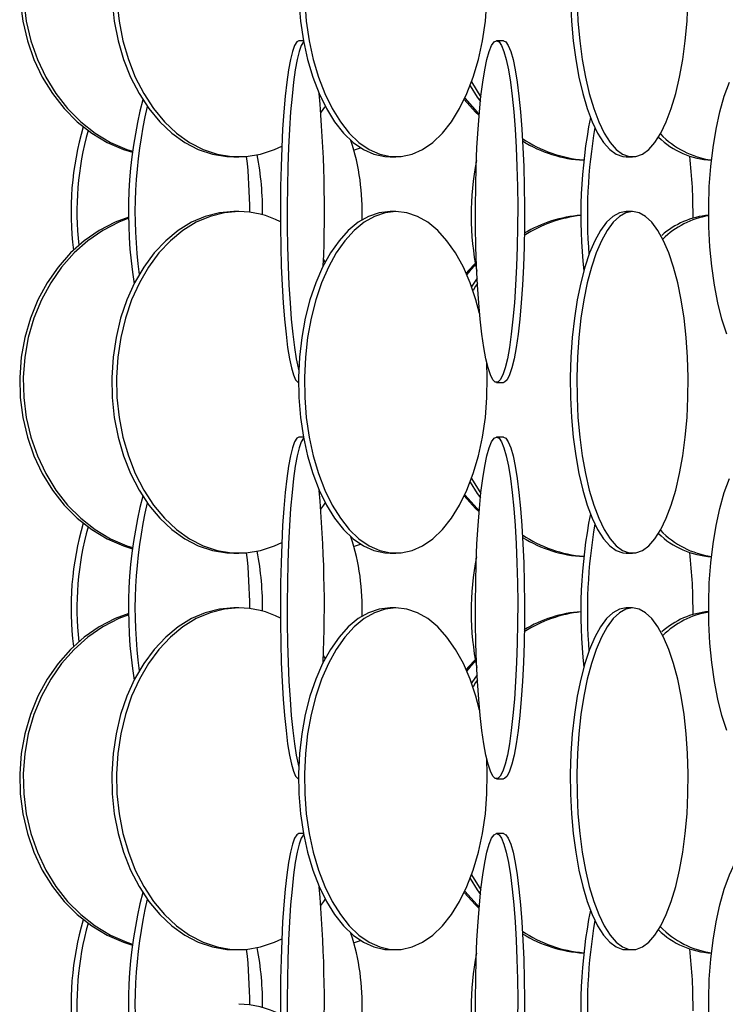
# Model space of a CAD drawing. Header units: millimetres. Extents: x 689 to 2936, y 194 to 2979.
# Tile 17 of 44: x 698 to 801, y 2163 to 2307. Entities that reach past the tile are written whole.
import ezdxf

# ---------------------------------------------------------------- set-up
doc = ezdxf.new("R2010")
doc.units = ezdxf.units.MM

msp = doc.modelspace()

# ---------------------------------------------------------------- linework, layer by layer
at = {"color": 7, "linetype": 'Continuous', "lineweight": 25}
for p, q in [((739.25, 2303.99), (738.59, 2303.99)), ((768.5, 2303.99), (767.5, 2303.99)), ((729.1, 2286.99), (729.8, 2286.99)), ((751.93, 2286.99), (752.78, 2286.99)), ((786.44, 2286.99), (787.38, 2286.99)), ((729.8, 2278.99), (729.1, 2278.99)), ((752.78, 2278.99), (751.93, 2278.99)), ((787.38, 2278.99), (786.44, 2278.99)), ((742.46, 2271.65), (742.19, 2272.02)), ((767.5, 2253.99), (768.5, 2253.99)), ((739.25, 2245.99), (738.59, 2245.99)), ((768.5, 2245.99), (767.5, 2245.99)), ((729.1, 2228.99), (729.8, 2228.99)), ((751.93, 2228.99), (752.78, 2228.99)), ((786.44, 2228.99), (787.38, 2228.99)), ((729.8, 2220.99), (729.1, 2220.99)), ((752.78, 2220.99), (751.93, 2220.99)), ((787.38, 2220.99), (786.44, 2220.99)), ((742.46, 2213.65), (742.19, 2214.02)), ((767.5, 2195.99), (768.5, 2195.99)), ((739.25, 2187.99), (738.59, 2187.99)), ((768.5, 2187.99), (767.5, 2187.99)), ((729.1, 2170.99), (729.8, 2170.99)), ((751.93, 2170.99), (752.78, 2170.99)), ((786.44, 2170.99), (787.38, 2170.99))]:
    msp.add_line(p, q, dxfattribs=at)
at = {"color": 7, "linetype": 'Continuous', "lineweight": 25, "flags": 128}
for points in [[(713.72, 2336.16), (711.72, 2335.42), (709.4, 2334.23), (707.21, 2332.72), (705.19, 2330.93), (703.37, 2328.86), (701.77, 2326.56), (700.41, 2324.06), (699.32, 2321.38), (698.51, 2318.58), (697.99, 2315.68), (697.76, 2312.73), (697.84, 2309.77), (698.21, 2306.84), (698.88, 2303.98), (699.83, 2301.24), (701.06, 2298.64), (702.54, 2296.24), (704.26, 2294.05), (706.18, 2292.12), (708.29, 2290.46), (710.55, 2289.11), (712.93, 2288.08), (714.24, 2287.66)], [(713.72, 2336), (712.24, 2335.42), (709.91, 2334.23), (707.73, 2332.72), (705.71, 2330.93), (703.89, 2328.86), (702.29, 2326.56), (700.93, 2324.06), (699.84, 2321.38), (699.02, 2318.58), (698.5, 2315.68), (698.28, 2312.73), (698.35, 2309.77), (698.73, 2306.84), (699.4, 2303.98), (700.35, 2301.24), (701.58, 2298.64), (703.06, 2296.24), (704.77, 2294.05), (706.69, 2292.12), (708.8, 2290.46), (711.06, 2289.11), (713.44, 2288.08), (714.25, 2287.81)], [(711.28, 2309.77), (711.6, 2306.84), (712.16, 2303.98), (712.95, 2301.24), (713.98, 2298.64), (715.21, 2296.24), (716.64, 2294.05), (718.25, 2292.12), (720.01, 2290.46), (721.89, 2289.11), (723.88, 2288.08), (725.94, 2287.38), (728.04, 2287.03), (729.1, 2286.99)], [(711.98, 2309.77), (712.3, 2306.84), (712.85, 2303.98), (713.65, 2301.24), (714.67, 2298.64), (715.91, 2296.24), (717.34, 2294.05), (718.95, 2292.12), (720.7, 2290.46), (722.59, 2289.11), (724.58, 2288.08), (726.64, 2287.38), (728.74, 2287.03), (730.86, 2287.03), (732.97, 2287.38), (735.03, 2288.08), (736.09, 2288.58)], [(738.6, 2309.77), (738.84, 2306.84), (739.26, 2303.98), (739.85, 2301.24), (740.62, 2298.64), (741.54, 2296.24), (742.61, 2294.05), (743.81, 2292.12), (745.13, 2290.46), (746.54, 2289.11), (748.02, 2288.08), (749.56, 2287.38), (751.14, 2287.03), (751.93, 2286.99)], [(739.45, 2309.77), (739.68, 2306.84), (740.1, 2303.98), (740.7, 2301.24), (741.46, 2298.64), (742.39, 2296.24), (743.46, 2294.05), (744.66, 2292.12), (745.97, 2290.46), (747.38, 2289.11), (748.87, 2288.08), (750.41, 2287.38), (751.98, 2287.03), (753.57, 2287.03), (755.14, 2287.38), (756.68, 2288.08), (758.17, 2289.11), (759.58, 2290.46), (760.89, 2292.12), (762.1, 2294.05), (763.17, 2296.24), (764.09, 2298.64), (764.86, 2301.24), (765.45, 2303.98), (765.87, 2306.84), (766.1, 2309.77)], [(778.32, 2309.77), (778.46, 2306.84), (778.72, 2303.98), (779.08, 2301.24), (779.55, 2298.64), (780.11, 2296.24), (780.76, 2294.05), (781.49, 2292.12), (782.29, 2290.46), (783.15, 2289.11), (784.06, 2288.08), (785, 2287.38), (785.96, 2287.03), (786.44, 2286.99)], [(779.27, 2309.77), (779.41, 2306.84), (779.66, 2303.98), (780.03, 2301.24), (780.49, 2298.64), (781.06, 2296.24), (781.71, 2294.05), (782.44, 2292.12), (783.24, 2290.46), (784.1, 2289.11), (785, 2288.08), (785.94, 2287.38), (786.9, 2287.03), (787.87, 2287.03), (788.83, 2287.38), (789.76, 2288.08), (790.67, 2289.11), (791.53, 2290.46), (792.33, 2292.12), (793.06, 2294.05), (793.71, 2296.24), (794.28, 2298.64), (794.74, 2301.24), (795.1, 2303.98), (795.36, 2306.84), (795.5, 2309.77)], [(738.59, 2303.99), (738.27, 2303.81), (737.96, 2303.29), (737.65, 2302.42), (737.36, 2301.23), (737.08, 2299.72), (736.82, 2297.93), (736.59, 2295.86), (736.39, 2293.56), (736.22, 2291.06), (736.08, 2288.38), (735.98, 2285.58), (735.91, 2282.68), (735.88, 2279.73), (735.89, 2276.77), (735.94, 2273.84), (736.02, 2270.98), (736.15, 2268.24), (736.3, 2265.64), (736.49, 2263.24), (736.71, 2261.05), (736.95, 2259.12), (737.22, 2257.46), (737.5, 2256.11), (737.8, 2255.08), (738.12, 2254.38), (738.43, 2254.03), (738.55, 2253.99)], [(739.28, 2303.83), (739.27, 2303.81), (738.95, 2303.29), (738.64, 2302.42), (738.35, 2301.23), (738.07, 2299.72), (737.82, 2297.93), (737.59, 2295.86), (737.38, 2293.56), (737.21, 2291.06), (737.08, 2288.38), (736.97, 2285.58), (736.91, 2282.68), (736.88, 2279.73), (736.89, 2276.77), (736.93, 2273.84), (737.02, 2270.98), (737.14, 2268.24), (737.3, 2265.64), (737.48, 2263.24), (737.7, 2261.05), (737.94, 2259.12), (738.21, 2257.46), (738.5, 2256.11), (738.58, 2255.77)], [(767.5, 2303.99), (767.87, 2303.81), (768.23, 2303.29), (768.58, 2302.42), (768.91, 2301.23), (769.23, 2299.72), (769.52, 2297.93), (769.78, 2295.86), (770.01, 2293.56), (770.21, 2291.06), (770.37, 2288.38), (770.49, 2285.58), (770.56, 2282.68), (770.59, 2279.73), (770.58, 2276.77), (770.53, 2273.84), (770.43, 2270.98), (770.29, 2268.24), (770.12, 2265.64), (769.9, 2263.24), (769.66, 2261.05), (769.38, 2259.12), (769.08, 2257.46), (768.75, 2256.11), (768.41, 2255.08), (768.05, 2254.38), (767.69, 2254.03), (767.32, 2254.03), (766.96, 2254.38), (766.6, 2255.08), (766.26, 2256.11), (765.93, 2257.46), (765.63, 2259.12), (765.35, 2261.05), (765.1, 2263.24), (764.89, 2265.64), (764.71, 2268.24), (764.57, 2270.98), (764.48, 2273.84), (764.42, 2276.77), (764.41, 2279.73), (764.45, 2282.68), (764.52, 2285.58), (764.64, 2288.38), (764.8, 2291.06), (764.99, 2293.56), (765.22, 2295.86), (765.48, 2297.93), (765.78, 2299.72), (766.09, 2301.23), (766.43, 2302.42), (766.78, 2303.29), (767.14, 2303.81), (767.5, 2303.99)], [(768.5, 2303.99), (768.86, 2303.81), (769.22, 2303.29), (769.57, 2302.42), (769.91, 2301.23), (770.22, 2299.72), (770.51, 2297.93), (770.78, 2295.86), (771.01, 2293.56), (771.2, 2291.06), (771.36, 2288.38), (771.48, 2285.58), (771.55, 2282.68), (771.59, 2279.73), (771.57, 2276.77), (771.52, 2273.84), (771.42, 2270.98), (771.29, 2268.24), (771.11, 2265.64), (770.9, 2263.24), (770.65, 2261.05), (770.37, 2259.12), (770.07, 2257.46), (769.74, 2256.11), (769.4, 2255.08), (769.04, 2254.38), (768.68, 2254.03), (768.5, 2253.99)], [(763.63, 2297.38), (764.67, 2295.74), (765.14, 2295.08)], [(763.85, 2297.95), (765.2, 2295.74), (765.21, 2295.73)], [(801.17, 2261.05), (800.47, 2263.24), (799.87, 2265.64), (799.37, 2268.24), (798.98, 2270.98), (798.71, 2273.84), (798.56, 2276.77), (798.53, 2279.73), (798.62, 2282.68), (798.83, 2285.58), (799.16, 2288.38), (799.61, 2291.06), (800.16, 2293.56), (800.81, 2295.86), (801.55, 2297.93)], [(762.77, 2295.37), (764.41, 2293.55), (764.95, 2293.03)], [(762.86, 2295.56), (764.66, 2293.55), (764.96, 2293.25)], [(741.8, 2293.45), (742.26, 2294.05), (742.46, 2294.32)], [(746.64, 2288.01), (746.85, 2288.08), (747.61, 2288.32)], [(713.72, 2278.16), (711.72, 2277.42), (709.4, 2276.23), (707.21, 2274.72), (705.19, 2272.93), (703.37, 2270.86), (701.77, 2268.56), (700.41, 2266.06), (699.32, 2263.38), (698.51, 2260.58), (697.99, 2257.68), (697.76, 2254.73), (697.84, 2251.77), (698.21, 2248.84), (698.88, 2245.98), (699.83, 2243.24), (701.06, 2240.64), (702.54, 2238.24), (704.26, 2236.05), (706.18, 2234.12), (708.29, 2232.46), (710.55, 2231.11), (712.93, 2230.08), (714.24, 2229.66)], [(713.72, 2278), (712.24, 2277.42), (709.91, 2276.23), (707.73, 2274.72), (705.71, 2272.93), (703.89, 2270.86), (702.29, 2268.56), (700.93, 2266.06), (699.84, 2263.38), (699.02, 2260.58), (698.5, 2257.68), (698.28, 2254.73), (698.35, 2251.77), (698.73, 2248.84), (699.4, 2245.98), (700.35, 2243.24), (701.58, 2240.64), (703.06, 2238.24), (704.77, 2236.05), (706.69, 2234.12), (708.8, 2232.46), (711.06, 2231.11), (713.44, 2230.08), (714.25, 2229.81)], [(729.1, 2278.99), (726.99, 2278.81), (724.9, 2278.29), (722.87, 2277.42), (720.93, 2276.23), (719.11, 2274.72), (717.42, 2272.93), (715.9, 2270.86), (714.57, 2268.56), (713.44, 2266.06), (712.52, 2263.38), (711.85, 2260.58), (711.41, 2257.68), (711.22, 2254.73), (711.28, 2251.77), (711.6, 2248.84), (712.16, 2245.98), (712.95, 2243.24), (713.98, 2240.64), (715.21, 2238.24), (716.64, 2236.05), (718.25, 2234.12), (720.01, 2232.46), (721.89, 2231.11), (723.88, 2230.08), (725.94, 2229.38), (728.04, 2229.03), (729.1, 2228.99)], [(729.8, 2278.99), (727.69, 2278.81), (725.6, 2278.29), (723.57, 2277.42), (721.63, 2276.23), (719.81, 2274.72), (718.12, 2272.93), (716.6, 2270.86), (715.27, 2268.56), (714.13, 2266.06), (713.22, 2263.38), (712.54, 2260.58), (712.11, 2257.68), (711.92, 2254.73), (711.98, 2251.77), (712.3, 2248.84), (712.85, 2245.98), (713.65, 2243.24), (714.67, 2240.64), (715.91, 2238.24), (717.34, 2236.05), (718.95, 2234.12), (720.7, 2232.46), (722.59, 2231.11), (724.58, 2230.08), (726.64, 2229.38), (728.74, 2229.03), (730.86, 2229.03), (732.97, 2229.38), (735.03, 2230.08), (736.09, 2230.58)], [(751.93, 2278.99), (750.35, 2278.81), (748.79, 2278.29), (747.27, 2277.42), (745.82, 2276.23), (744.46, 2274.72), (743.2, 2272.93), (742.06, 2270.86), (741.06, 2268.56), (740.21, 2266.06), (739.53, 2263.38), (739.02, 2260.58), (738.7, 2257.68), (738.56, 2254.73), (738.6, 2251.77), (738.84, 2248.84), (739.26, 2245.98), (739.85, 2243.24), (740.62, 2240.64), (741.54, 2238.24), (742.61, 2236.05), (743.81, 2234.12), (745.13, 2232.46), (746.54, 2231.11), (748.02, 2230.08), (749.56, 2229.38), (751.14, 2229.03), (751.93, 2228.99)], [(752.78, 2278.99), (751.19, 2278.81), (749.63, 2278.29), (748.12, 2277.42), (746.67, 2276.23), (745.3, 2274.72), (744.04, 2272.93), (742.9, 2270.86), (741.9, 2268.56), (741.06, 2266.06), (740.38, 2263.38), (739.87, 2260.58), (739.54, 2257.68), (739.4, 2254.73), (739.45, 2251.77), (739.68, 2248.84), (740.1, 2245.98), (740.7, 2243.24), (741.46, 2240.64), (742.39, 2238.24), (743.46, 2236.05), (744.66, 2234.12), (745.97, 2232.46), (747.38, 2231.11), (748.87, 2230.08), (750.41, 2229.38), (751.98, 2229.03), (753.57, 2229.03), (755.14, 2229.38), (756.68, 2230.08), (758.17, 2231.11), (759.58, 2232.46), (760.89, 2234.12), (762.1, 2236.05), (763.17, 2238.24), (764.09, 2240.64), (764.86, 2243.24), (765.45, 2245.98), (765.87, 2248.84), (766.1, 2251.77), (766.15, 2254.73), (766.07, 2256.84)], [(765.02, 2264.05), (764.49, 2266.06), (763.65, 2268.56), (762.65, 2270.86), (761.51, 2272.93), (760.25, 2274.72), (758.89, 2276.23), (757.43, 2277.42), (755.92, 2278.29), (754.36, 2278.81), (752.78, 2278.99)], [(786.44, 2278.99), (785.47, 2278.81), (784.52, 2278.29), (783.6, 2277.42), (782.72, 2276.23), (781.89, 2274.72), (781.12, 2272.93), (780.43, 2270.86), (779.82, 2268.56), (779.3, 2266.06), (778.89, 2263.38), (778.58, 2260.58), (778.38, 2257.68), (778.29, 2254.73), (778.32, 2251.77), (778.46, 2248.84), (778.72, 2245.98), (779.08, 2243.24), (779.55, 2240.64), (780.11, 2238.24), (780.76, 2236.05), (781.49, 2234.12), (782.29, 2232.46), (783.15, 2231.11), (784.06, 2230.08), (785, 2229.38), (785.96, 2229.03), (786.44, 2228.99)], [(787.38, 2278.99), (786.42, 2278.81), (785.47, 2278.29), (784.55, 2277.42), (783.66, 2276.23), (782.83, 2274.72), (782.06, 2272.93), (781.37, 2270.86), (780.76, 2268.56), (780.25, 2266.06), (779.83, 2263.38), (779.52, 2260.58), (779.32, 2257.68), (779.24, 2254.73), (779.27, 2251.77), (779.41, 2248.84), (779.66, 2245.98), (780.03, 2243.24), (780.49, 2240.64), (781.06, 2238.24), (781.71, 2236.05), (782.44, 2234.12), (783.24, 2232.46), (784.1, 2231.11), (785, 2230.08), (785.94, 2229.38), (786.9, 2229.03), (787.87, 2229.03), (788.83, 2229.38), (789.76, 2230.08), (790.67, 2231.11), (791.53, 2232.46), (792.33, 2234.12), (793.06, 2236.05), (793.71, 2238.24), (794.28, 2240.64), (794.74, 2243.24), (795.1, 2245.98), (795.36, 2248.84), (795.5, 2251.77), (795.53, 2254.73), (795.44, 2257.68), (795.25, 2260.58), (794.94, 2263.38), (794.52, 2266.06), (794.01, 2268.56), (793.4, 2270.86), (792.7, 2272.93), (791.94, 2274.72), (791.11, 2276.23), (790.22, 2277.42), (789.3, 2278.29), (788.35, 2278.81), (787.38, 2278.99)], [(764.39, 2271.4), (763.41, 2270.36), (763.07, 2269.96)], [(764.43, 2271.19), (763.66, 2270.36), (763.15, 2269.77)], [(764.66, 2269.22), (763.91, 2268.06), (763.86, 2267.99)], [(764.7, 2268.48), (764.44, 2268.06), (764.06, 2267.42)], [(738.59, 2245.99), (738.27, 2245.81), (737.96, 2245.29), (737.65, 2244.42), (737.36, 2243.23), (737.08, 2241.72), (736.82, 2239.93), (736.59, 2237.86), (736.39, 2235.56), (736.22, 2233.06), (736.08, 2230.38), (735.98, 2227.58), (735.91, 2224.68), (735.88, 2221.73), (735.89, 2218.77), (735.94, 2215.84), (736.02, 2212.98), (736.15, 2210.24), (736.3, 2207.64), (736.49, 2205.24), (736.71, 2203.05), (736.95, 2201.12), (737.22, 2199.46), (737.5, 2198.11), (737.8, 2197.08), (738.12, 2196.38), (738.43, 2196.03), (738.55, 2195.99)], [(739.28, 2245.83), (739.27, 2245.81), (738.95, 2245.29), (738.64, 2244.42), (738.35, 2243.23), (738.07, 2241.72), (737.82, 2239.93), (737.59, 2237.86), (737.38, 2235.56), (737.21, 2233.06), (737.08, 2230.38), (736.97, 2227.58), (736.91, 2224.68), (736.88, 2221.73), (736.89, 2218.77), (736.93, 2215.84), (737.02, 2212.98), (737.14, 2210.24), (737.3, 2207.64), (737.48, 2205.24), (737.7, 2203.05), (737.94, 2201.12), (738.21, 2199.46), (738.5, 2198.11), (738.58, 2197.77)], [(767.5, 2245.99), (767.87, 2245.81), (768.23, 2245.29), (768.58, 2244.42), (768.91, 2243.23), (769.23, 2241.72), (769.52, 2239.93), (769.78, 2237.86), (770.01, 2235.56), (770.21, 2233.06), (770.37, 2230.38), (770.49, 2227.58), (770.56, 2224.68), (770.59, 2221.73), (770.58, 2218.77), (770.53, 2215.84), (770.43, 2212.98), (770.29, 2210.24), (770.12, 2207.64), (769.9, 2205.24), (769.66, 2203.05), (769.38, 2201.12), (769.08, 2199.46), (768.75, 2198.11), (768.41, 2197.08), (768.05, 2196.38), (767.69, 2196.03), (767.32, 2196.03), (766.96, 2196.38), (766.6, 2197.08), (766.26, 2198.11), (765.93, 2199.46), (765.63, 2201.12), (765.35, 2203.05), (765.1, 2205.24), (764.89, 2207.64), (764.71, 2210.24), (764.57, 2212.98), (764.48, 2215.84), (764.42, 2218.77), (764.41, 2221.73), (764.45, 2224.68), (764.52, 2227.58), (764.64, 2230.38), (764.8, 2233.06), (764.99, 2235.56), (765.22, 2237.86), (765.48, 2239.93), (765.78, 2241.72), (766.09, 2243.23), (766.43, 2244.42), (766.78, 2245.29), (767.14, 2245.81), (767.5, 2245.99)], [(768.5, 2245.99), (768.86, 2245.81), (769.22, 2245.29), (769.57, 2244.42), (769.91, 2243.23), (770.22, 2241.72), (770.51, 2239.93), (770.78, 2237.86), (771.01, 2235.56), (771.2, 2233.06), (771.36, 2230.38), (771.48, 2227.58), (771.55, 2224.68), (771.59, 2221.73), (771.57, 2218.77), (771.52, 2215.84), (771.42, 2212.98), (771.29, 2210.24), (771.11, 2207.64), (770.9, 2205.24), (770.65, 2203.05), (770.37, 2201.12), (770.07, 2199.46), (769.74, 2198.11), (769.4, 2197.08), (769.04, 2196.38), (768.68, 2196.03), (768.5, 2195.99)], [(763.63, 2239.38), (764.67, 2237.74), (765.14, 2237.08)], [(763.85, 2239.95), (765.2, 2237.74), (765.21, 2237.73)], [(801.17, 2203.05), (800.47, 2205.24), (799.87, 2207.64), (799.37, 2210.24), (798.98, 2212.98), (798.71, 2215.84), (798.56, 2218.77), (798.53, 2221.73), (798.62, 2224.68), (798.83, 2227.58), (799.16, 2230.38), (799.61, 2233.06), (800.16, 2235.56), (800.81, 2237.86), (801.55, 2239.93)], [(762.86, 2237.56), (764.66, 2235.55), (764.96, 2235.25)], [(741.8, 2235.45), (742.26, 2236.05), (742.46, 2236.32)], [(762.77, 2237.37), (764.41, 2235.55), (764.95, 2235.03)], [(746.64, 2230.01), (746.85, 2230.08), (747.61, 2230.32)], [(729.1, 2220.99), (726.99, 2220.81), (724.9, 2220.29), (722.87, 2219.42), (720.93, 2218.23), (719.11, 2216.72), (717.42, 2214.93), (715.9, 2212.86), (714.57, 2210.56), (713.44, 2208.06), (712.52, 2205.38), (711.85, 2202.58), (711.41, 2199.68), (711.22, 2196.73), (711.28, 2193.77), (711.6, 2190.84), (712.16, 2187.98), (712.95, 2185.24), (713.98, 2182.64), (715.21, 2180.24), (716.64, 2178.05), (718.25, 2176.12), (720.01, 2174.46), (721.89, 2173.11), (723.88, 2172.08), (725.94, 2171.38), (728.04, 2171.03), (729.1, 2170.99)], [(729.8, 2220.99), (727.69, 2220.81), (725.6, 2220.29), (723.57, 2219.42), (721.63, 2218.23), (719.81, 2216.72), (718.12, 2214.93), (716.6, 2212.86), (715.27, 2210.56), (714.13, 2208.06), (713.22, 2205.38), (712.54, 2202.58), (712.11, 2199.68), (711.92, 2196.73), (711.98, 2193.77), (712.3, 2190.84), (712.85, 2187.98), (713.65, 2185.24), (714.67, 2182.64), (715.91, 2180.24), (717.34, 2178.05), (718.95, 2176.12), (720.7, 2174.46), (722.59, 2173.11), (724.58, 2172.08), (726.64, 2171.38), (728.74, 2171.03), (730.86, 2171.03), (732.97, 2171.38), (735.03, 2172.08), (736.09, 2172.58)], [(751.93, 2220.99), (750.35, 2220.81), (748.79, 2220.29), (747.27, 2219.42), (745.82, 2218.23), (744.46, 2216.72), (743.2, 2214.93), (742.06, 2212.86), (741.06, 2210.56), (740.21, 2208.06), (739.53, 2205.38), (739.02, 2202.58), (738.7, 2199.68), (738.56, 2196.73), (738.6, 2193.77), (738.84, 2190.84), (739.26, 2187.98), (739.85, 2185.24), (740.62, 2182.64), (741.54, 2180.24), (742.61, 2178.05), (743.81, 2176.12), (745.13, 2174.46), (746.54, 2173.11), (748.02, 2172.08), (749.56, 2171.38), (751.14, 2171.03), (751.93, 2170.99)], [(752.78, 2220.99), (751.19, 2220.81), (749.63, 2220.29), (748.12, 2219.42), (746.67, 2218.23), (745.3, 2216.72), (744.04, 2214.93), (742.9, 2212.86), (741.9, 2210.56), (741.06, 2208.06), (740.38, 2205.38), (739.87, 2202.58), (739.54, 2199.68), (739.4, 2196.73), (739.45, 2193.77), (739.68, 2190.84), (740.1, 2187.98), (740.7, 2185.24), (741.46, 2182.64), (742.39, 2180.24), (743.46, 2178.05), (744.66, 2176.12), (745.97, 2174.46), (747.38, 2173.11), (748.87, 2172.08), (750.41, 2171.38), (751.98, 2171.03), (753.57, 2171.03), (755.14, 2171.38), (756.68, 2172.08), (758.17, 2173.11), (759.58, 2174.46), (760.89, 2176.12), (762.1, 2178.05), (763.17, 2180.24), (764.09, 2182.64), (764.86, 2185.24), (765.45, 2187.98), (765.87, 2190.84), (766.1, 2193.77), (766.15, 2196.73), (766.07, 2198.84)], [(765.02, 2206.05), (764.49, 2208.06), (763.65, 2210.56), (762.65, 2212.86), (761.51, 2214.93), (760.25, 2216.72), (758.89, 2218.23), (757.43, 2219.42), (755.92, 2220.29), (754.36, 2220.81), (752.78, 2220.99)], [(786.44, 2220.99), (785.47, 2220.81), (784.52, 2220.29), (783.6, 2219.42), (782.72, 2218.23), (781.89, 2216.72), (781.12, 2214.93), (780.43, 2212.86), (779.82, 2210.56), (779.3, 2208.06), (778.89, 2205.38), (778.58, 2202.58), (778.38, 2199.68), (778.29, 2196.73), (778.32, 2193.77), (778.46, 2190.84), (778.72, 2187.98), (779.08, 2185.24), (779.55, 2182.64), (780.11, 2180.24), (780.76, 2178.05), (781.49, 2176.12), (782.29, 2174.46), (783.15, 2173.11), (784.06, 2172.08), (785, 2171.38), (785.96, 2171.03), (786.44, 2170.99)], [(787.38, 2220.99), (786.42, 2220.81), (785.47, 2220.29), (784.55, 2219.42), (783.66, 2218.23), (782.83, 2216.72), (782.06, 2214.93), (781.37, 2212.86), (780.76, 2210.56), (780.25, 2208.06), (779.83, 2205.38), (779.52, 2202.58), (779.32, 2199.68), (779.24, 2196.73), (779.27, 2193.77), (779.41, 2190.84), (779.66, 2187.98), (780.03, 2185.24), (780.49, 2182.64), (781.06, 2180.24), (781.71, 2178.05), (782.44, 2176.12), (783.24, 2174.46), (784.1, 2173.11), (785, 2172.08), (785.94, 2171.38), (786.9, 2171.03), (787.87, 2171.03), (788.83, 2171.38), (789.76, 2172.08), (790.67, 2173.11), (791.53, 2174.46), (792.33, 2176.12), (793.06, 2178.05), (793.71, 2180.24), (794.28, 2182.64), (794.74, 2185.24), (795.1, 2187.98), (795.36, 2190.84), (795.5, 2193.77), (795.53, 2196.73), (795.44, 2199.68), (795.25, 2202.58), (794.94, 2205.38), (794.52, 2208.06), (794.01, 2210.56), (793.4, 2212.86), (792.7, 2214.93), (791.94, 2216.72), (791.11, 2218.23), (790.22, 2219.42), (789.3, 2220.29), (788.35, 2220.81), (787.38, 2220.99)], [(713.72, 2220.16), (711.72, 2219.42), (709.4, 2218.23), (707.21, 2216.72), (705.19, 2214.93), (703.37, 2212.86), (701.77, 2210.56), (700.41, 2208.06), (699.32, 2205.38), (698.51, 2202.58), (697.99, 2199.68), (697.76, 2196.73), (697.84, 2193.77), (698.21, 2190.84), (698.88, 2187.98), (699.83, 2185.24), (701.06, 2182.64), (702.54, 2180.24), (704.26, 2178.05), (706.18, 2176.12), (708.29, 2174.46), (710.55, 2173.11), (712.93, 2172.08), (714.24, 2171.66)], [(713.72, 2220), (712.24, 2219.42), (709.91, 2218.23), (707.73, 2216.72), (705.71, 2214.93), (703.89, 2212.86), (702.29, 2210.56), (700.93, 2208.06), (699.84, 2205.38), (699.02, 2202.58), (698.5, 2199.68), (698.28, 2196.73), (698.35, 2193.77), (698.73, 2190.84), (699.4, 2187.98), (700.35, 2185.24), (701.58, 2182.64), (703.06, 2180.24), (704.77, 2178.05), (706.69, 2176.12), (708.8, 2174.46), (711.06, 2173.11), (713.44, 2172.08), (714.25, 2171.81)], [(764.39, 2213.4), (763.41, 2212.36), (763.07, 2211.96)], [(764.43, 2213.19), (763.66, 2212.36), (763.15, 2211.77)], [(764.66, 2211.22), (763.91, 2210.06), (763.86, 2209.99)], [(764.7, 2210.48), (764.44, 2210.06), (764.06, 2209.42)], [(738.59, 2187.99), (738.27, 2187.81), (737.96, 2187.29), (737.65, 2186.42), (737.36, 2185.23), (737.08, 2183.72), (736.82, 2181.93), (736.59, 2179.86), (736.39, 2177.56), (736.22, 2175.06), (736.08, 2172.38), (735.98, 2169.58), (735.91, 2166.68), (735.88, 2163.73), (735.89, 2160.77)], [(739.28, 2187.83), (739.27, 2187.81), (738.95, 2187.29), (738.64, 2186.42), (738.35, 2185.23), (738.07, 2183.72), (737.82, 2181.93), (737.59, 2179.86), (737.38, 2177.56), (737.21, 2175.06), (737.08, 2172.38), (736.97, 2169.58), (736.91, 2166.68), (736.88, 2163.73), (736.89, 2160.77)], [(764.42, 2160.77), (764.41, 2163.73), (764.45, 2166.68), (764.52, 2169.58), (764.64, 2172.38), (764.8, 2175.06), (764.99, 2177.56), (765.22, 2179.86), (765.48, 2181.93), (765.78, 2183.72), (766.09, 2185.23), (766.43, 2186.42), (766.78, 2187.29), (767.14, 2187.81), (767.5, 2187.99)], [(767.5, 2187.99), (767.87, 2187.81), (768.23, 2187.29), (768.58, 2186.42), (768.91, 2185.23), (769.23, 2183.72), (769.52, 2181.93), (769.78, 2179.86), (770.01, 2177.56), (770.21, 2175.06), (770.37, 2172.38), (770.49, 2169.58), (770.56, 2166.68), (770.59, 2163.73), (770.58, 2160.77)], [(768.5, 2187.99), (768.86, 2187.81), (769.22, 2187.29), (769.57, 2186.42), (769.91, 2185.23), (770.22, 2183.72), (770.51, 2181.93), (770.78, 2179.86), (771.01, 2177.56), (771.2, 2175.06), (771.36, 2172.38), (771.48, 2169.58), (771.55, 2166.68), (771.59, 2163.73), (771.57, 2160.77)], [(798.56, 2160.77), (798.53, 2163.73), (798.62, 2166.68), (798.83, 2169.58), (799.16, 2172.38), (799.61, 2175.06), (800.16, 2177.56), (800.81, 2179.86), (801.55, 2181.93), (802.38, 2183.72), (803.27, 2185.23), (804.21, 2186.42), (805.2, 2187.29), (806.22, 2187.81), (807.25, 2187.99)], [(763.63, 2181.38), (764.67, 2179.74), (765.14, 2179.08)], [(763.85, 2181.95), (765.2, 2179.74), (765.21, 2179.73)], [(762.77, 2179.37), (764.41, 2177.55), (764.95, 2177.03)], [(762.86, 2179.56), (764.66, 2177.55), (764.96, 2177.25)], [(741.8, 2177.45), (742.26, 2178.05), (742.46, 2178.32)], [(746.64, 2172.01), (746.85, 2172.08), (747.61, 2172.32)]]:
    msp.add_lwpolyline(points, dxfattribs=at)
at = {"color": 7, "linetype": 'Continuous', "lineweight": 25}
for centre, radius, start, end in [((779.82, 2278.87), 66.15, 165.5756, 189.08), ((550.44, 2279.01), 191.89, 357.6281, 5.1612), ((781.63, 2278.91), 67.01, 166.6784, 187.8161), ((854.31, 2278.4), 74.48, 168.8772, 186.226), ((748.9, 2278.98), 43.63, 163.5043, 187.3985), ((749.87, 2278.99), 43.75, 164.2832, 186.4843), ((855.97, 2278.47), 75.18, 170.2008, 184.4501), ((714.54, 2279.06), 33.31, 357.8024, 18.034), ((781.79, 2305.33), 18.85, 236.1341, 265.322), ((799.53, 2298.4), 11.92, 225.5742, 267.0724), ((800.66, 2299.15), 12.73, 223.7531, 262.1947), ((781.19, 2305.11), 18.63, 237.96, 267.1093), ((659.76, 2279.06), 71.64, 359.8651, 6.3981), ((688.74, 2279.04), 44.54, 359.3217, 10.6607), ((718.9, 2278.56), 77.34, 359.6222, 6.3272), ((805.25, 2278.49), 41.47, 168.9266, 191.453), ((729.73, 2265.54), 13.45, 62.7679, 89.7008), ((781.2, 2259.85), 18.64, 94.1787, 121.1462), ((781.82, 2259.6), 18.91, 95.9994, 122.8831), ((799.7, 2266.3), 12.22, 95.517, 131.1926), ((800.64, 2265.95), 12.61, 99.6481, 134.3747), ((550.12, 2221.01), 192.2, 357.632, 5.1296), ((779.82, 2220.87), 66.15, 165.5756, 189.08), ((781.63, 2220.91), 67.01, 166.6784, 187.8161), ((854.31, 2220.4), 74.48, 168.8772, 186.226), ((748.9, 2220.98), 43.63, 163.5043, 187.3985), ((855.97, 2220.47), 75.18, 170.2008, 184.4501), ((749.87, 2220.99), 43.75, 164.2832, 186.4843), ((799.53, 2240.4), 11.92, 225.5742, 267.0724), ((800.66, 2241.15), 12.73, 223.7531, 262.1947), ((714.54, 2221.06), 33.31, 357.8024, 18.034), ((781.79, 2247.33), 18.85, 236.1341, 265.322), ((781.19, 2247.11), 18.63, 237.96, 267.1093), ((659.76, 2221.06), 71.64, 359.8651, 6.3981), ((688.74, 2221.04), 44.54, 359.3217, 10.6607), ((718.9, 2220.56), 77.34, 359.6222, 6.3272), ((805.25, 2220.49), 41.47, 168.9266, 191.453), ((729.73, 2207.54), 13.45, 62.7679, 89.7008), ((781.2, 2201.85), 18.64, 94.1787, 121.1462), ((781.82, 2201.6), 18.91, 95.9994, 122.8831), ((799.7, 2208.3), 12.22, 95.517, 131.1926), ((800.64, 2207.95), 12.61, 99.6481, 134.3747), ((550.12, 2163.01), 192.2, 357.632, 5.1296), ((779.82, 2162.87), 66.15, 165.5756, 189.08), ((781.63, 2162.91), 67.01, 166.6784, 187.8161), ((854.31, 2162.4), 74.48, 168.8772, 186.226), ((748.9, 2162.98), 43.63, 163.5043, 187.3985), ((749.87, 2162.99), 43.75, 164.2832, 186.4843), ((855.97, 2162.47), 75.18, 170.2008, 184.4501), ((800.66, 2183.15), 12.73, 223.7531, 262.1947), ((714.54, 2163.06), 33.31, 357.8024, 18.034), ((781.79, 2189.33), 18.85, 236.1341, 265.322), ((781.19, 2189.11), 18.63, 237.96, 267.1093), ((799.53, 2182.4), 11.92, 225.5742, 267.0724), ((688.74, 2163.04), 44.54, 359.3217, 10.6607), ((659.76, 2163.06), 71.64, 359.8651, 6.3981), ((805.25, 2162.49), 41.47, 168.9266, 191.453), ((718.9, 2162.56), 77.34, 359.6222, 6.3272), ((729.73, 2149.54), 13.45, 62.7679, 89.7008)]:
    msp.add_arc(centre, radius, start, end, dxfattribs=at)

doc.saveas('drawing.dxf')
